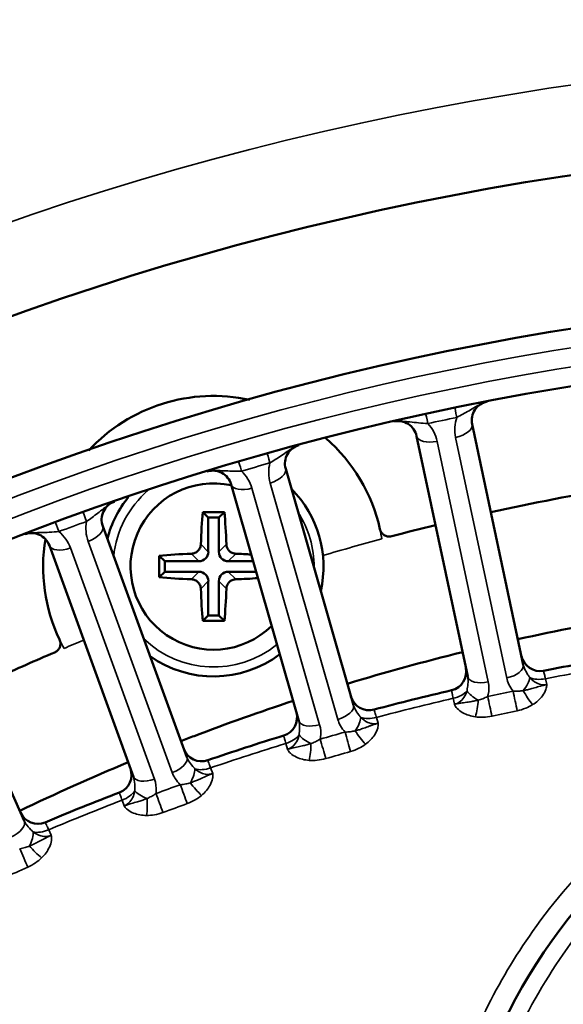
# Model space of a CAD drawing. Header units: inches. Extents: x 0 to 93.5, y 0 to 66.1.
# Tile 56 of 256: x 29.1 to 30.3, y 41.6 to 43.7. Entities that reach past the tile are written whole.
import ezdxf

# ---------------------------------------------------------------- set-up
doc = ezdxf.new("R2010")
doc.units = ezdxf.units.IN
doc.header["$LTSCALE"] = 4
doc.header["$MEASUREMENT"] = 0
for name, color, linetype, lineweight in [('Dimension (ANSI)', 7, 'Continuous', 25), ('Visible (ANSI)', 7, 'Continuous', 50), ('Visible Narrow (ANSI)', 7, 'Continuous', 35)]:
    doc.layers.add(name, color=color, linetype=linetype, lineweight=lineweight)
doc.styles.add('Note Text (ANSI)', font='arial.ttf')
doc.dimstyles.new('Default (ANSI)', dxfattribs={"dimscale": 4, "dimtxt": 0.24, "dimasz": 0.098425, "dimexe": 0.125, "dimexo": 0.0625, "dimgap": 0.031496, "dimtad": 0, "dimtih": 1, "dimtoh": 1, "dimrnd": 1e-08, "dimzin": 4, "dimdsep": 46, "dimtxsty": 'Note Text (ANSI)', "dimcen": 0.09, "dimdle": 0.393701, "dimclrd": 256, "dimclre": 256, "dimclrt": 256, "dimadec": 0, "dimazin": 1, "dimtfac": 0.5, "dimtofl": 0, "dimtmove": 0, "dimatfit": 3, "dimfxl": 1, "dimtolj": 1, "dimtzin": 4, "dimlwd": -1, "dimlwe": -1, "dimarcsym": 0})

# ---------------------------------------------------------------- blocks, each defined once
blk = doc.blocks.new('*D16')
at = {"layer": 'Defpoints', "color": 0, "transparency": 16777216}
for p in [(15.4446, 45.9182), (30.9951, 45.9182), (21.6498, 28.5826)]:
    blk.add_point(p, dxfattribs=at)
at = {"layer": 'Dimension (ANSI)', "transparency": 16777216}
for p, q in [((30.7451, 45.9182), (14.9446, 45.9182)), ((15.4446, 28.9763), (15.4446, 45.5245)), ((21.3998, 28.5826), (14.9446, 28.5826))]:
    blk.add_line(p, q, dxfattribs=at)
for points in [[(15.379, 45.5245), (15.5102, 45.5245), (15.4446, 45.9182)], [(15.379, 28.9763), (15.5102, 28.9763), (15.4446, 28.5826)]]:
    blk.add_solid(points, dxfattribs=at)
at = {"layer": 'Dimension (ANSI)', "transparency": 16777216, "insert": (14.3376, 35.6778), "char_height": 0.96, "attachment_point": 1, "rotation": 90, "style": 'Note Text (ANSI)'}
blk.add_mtext('\\A1;17.34', dxfattribs=at)

msp = doc.modelspace()

# ---------------------------------------------------------------- linework, layer by layer
at = {"layer": 'Visible (ANSI)'}
for p, q in [((30.1698, 42.3132), (30.0636, 42.8127)), ((29.9481, 42.7882), (30.0543, 42.2886)), ((29.8169, 42.2294), (29.6761, 42.7204)), ((29.5625, 42.6878), (29.7033, 42.1969)), ((29.504, 42.6301), (29.5153, 42.6188)), ((29.5153, 42.6188), (29.5153, 42.5477)), ((29.5373, 42.6188), (29.5153, 42.6188)), ((29.5486, 42.6301), (29.5373, 42.6188)), ((29.5373, 42.5477), (29.5373, 42.6188)), ((29.4706, 42.1212), (29.2959, 42.6012)), ((29.1849, 42.5608), (29.3596, 42.0808)), ((29.4134, 42.5396), (29.4248, 42.5282)), ((29.4959, 42.5282), (29.4248, 42.5282)), ((29.4248, 42.5282), (29.4248, 42.5063)), ((29.6083, 42.5282), (29.5568, 42.5282)), ((29.4134, 42.4949), (29.4248, 42.5063)), ((29.4248, 42.5063), (29.4959, 42.5063)), ((29.5568, 42.5063), (29.6146, 42.5063)), ((29.5153, 42.4868), (29.5153, 42.4157)), ((29.5373, 42.4157), (29.5373, 42.4868)), ((29.1327, 41.9892), (28.925, 42.4557)), ((29.504, 42.4044), (29.5153, 42.4157)), ((29.5153, 42.4157), (29.5373, 42.4157)), ((29.5486, 42.4044), (29.5373, 42.4157))]:
    msp.add_line(p, q, dxfattribs=at)
for centre, radius in [((31.1926, 37.2174), 8.189), ((31.1926, 37.2174), 6.1811), ((31.1926, 37.2174), 5.8661), ((31.1926, 37.2174), 5.748), ((31.1926, 41.056), 1.1817)]:
    msp.add_circle(centre, radius, dxfattribs=at)
for centre, radius, start, end in [((29.5263, 42.5172), 0.3543, 77.7878, 137.1188), ((30.1022, 42.8209), 0.0394, 101.0121, 192), ((29.9096, 42.78), 0.0394, 12, 102.9879), ((29.5263, 42.5172), 0.3543, 12.6465, 48.8197), ((29.7139, 42.7312), 0.0394, 105.0121, 196), ((29.5247, 42.677), 0.0394, 16, 106.9879), ((29.5263, 42.5172), 0.1727, 77.7077, 314.2923), ((29.5263, 42.5172), 0.2283, 347.1266, 44.8734), ((29.3329, 42.6146), 0.0394, 109.0121, 200), ((29.5263, 42.5172), 0.2283, 140.6685, 165.329), ((29.1479, 42.5473), 0.0394, 20, 110.9879), ((29.5263, 42.5172), 0.3543, 170.7354, 205.3534), ((29.5263, 42.5172), 0.2283, 234.671, 307.0049), ((30.2045, 42.3395), 0.0394, 192, 280.9189), ((31.1926, 37.2174), 5.1772, 99.0811, 100.9189), ((30.0119, 42.2986), 0.0394, 283.0811, 12), ((29.8496, 42.2581), 0.0394, 196, 284.9189), ((31.1926, 37.2174), 5.1772, 103.0811, 104.9189), ((29.6604, 42.2038), 0.0394, 287.0811, 16), ((31.1926, 37.2174), 5.1772, 107.0811, 108.9189), ((29.5012, 42.1521), 0.0394, 200, 288.9189), ((29.3163, 42.0848), 0.0394, 291.0811, 20), ((31.1926, 37.2174), 5.1772, 111.0811, 112.9189), ((29.1611, 42.0221), 0.0394, 204, 292.9189)]:
    msp.add_arc(centre, radius, start, end, dxfattribs=at)
for centre, major_axis, ratio, start_param, end_param in [((29.5264, 42.5172), (0, -0.1969), 0.139173, 4.101638, 4.476393), ((29.5263, 42.6059), (-0.1753, 0), 0.139173, 4.584604, 4.840174), ((29.5262, 42.5172), (0, 0.1969), 0.139173, 4.948385, 5.32314), ((29.4376, 42.5172), (0, -0.1753), 0.139173, 4.584604, 4.840174), ((29.5263, 42.5171), (-0.1969, 0), 0.139173, 4.948385, 5.32314), ((29.4955, 42.5481), (0.0142, -0.0142), 0.980815, 5.507472, 7.058898), ((29.5571, 42.5481), (-0.0142, -0.0142), 0.980815, 5.507472, 7.058898), ((29.5263, 42.5171), (-0.1969, 0), 0.139173, 4.305163, 4.476393), ((29.5263, 42.5173), (0.1969, 0), 0.139173, 4.101638, 4.476393), ((29.4955, 42.4864), (0.0142, 0.0142), 0.980815, 5.507472, 7.058898), ((29.5571, 42.4864), (-0.0142, 0.0142), 0.980815, 5.507472, 7.058898), ((29.5263, 42.5173), (0.1969, 0), 0.139173, 4.948385, 5.19905), ((29.5264, 42.5172), (0, -0.1969), 0.139173, 4.948385, 5.32314), ((29.5262, 42.5172), (0, 0.1969), 0.139173, 4.101638, 4.476393), ((29.5263, 42.4285), (0.1753, 0), 0.139173, 4.584604, 4.840174)]:
    msp.add_ellipse(centre, major_axis=major_axis, ratio=ratio, start_param=start_param, end_param=end_param, dxfattribs=at)
for points in [[(30.1025, 42.63), (30.1896, 42.6492), (30.2772, 42.6661), (30.3652, 42.6806)], [(29.8963, 42.5801), (29.9266, 42.5881), (29.957, 42.5958), (29.9874, 42.6033)], [(30.4027, 42.4135), (30.3209, 42.3998), (30.2395, 42.3841), (30.1586, 42.3662)], [(30.0435, 42.3393), (29.9632, 42.3195), (29.8834, 42.2977), (29.8042, 42.2737)], [(29.6915, 42.2382), (29.6224, 42.2154), (29.5538, 42.1911), (29.4858, 42.1652)], [(29.4858, 42.1652), (29.4766, 42.1618), (29.4675, 42.1583), (29.4584, 42.1547)], [(29.3487, 42.1107), (29.2727, 42.079), (29.1976, 42.0455), (29.1234, 42.0101)]]:
    msp.add_open_spline(points, degree=3, dxfattribs=at)
for points, knots in [([(29.872, 42.5948), (29.8726, 42.5923), (29.8736, 42.5899), (29.8766, 42.5857), (29.8784, 42.584), (29.8828, 42.5812), (29.8852, 42.5802), (29.8891, 42.5795), (29.8906, 42.5794), (29.8934, 42.5795), (29.8949, 42.5797), (29.8963, 42.5801)], [0, 0, 0, 0, 0.01953222, 0.01953222, 0.03906445, 0.03906445, 0.05859667, 0.05859667, 0.06961627, 0.06961627, 0.08063588, 0.08063588, 0.08063588, 0.08063588]), ([(29.4998, 42.5633), (29.4997, 42.5609), (29.4992, 42.5584), (29.4971, 42.5537), (29.4956, 42.5515), (29.4938, 42.5497), (29.4921, 42.548), (29.4899, 42.5464), (29.4852, 42.5444), (29.4826, 42.5439), (29.4803, 42.5438)], [-0.0372591, -0.0372591, -0.0372591, -0.0372591, -0.01882443, -0.01882443, 0, 0, 0, 0.01882443, 0.01882443, 0.0372591, 0.0372591, 0.0372591, 0.0372591]), ([(29.5723, 42.5438), (29.57, 42.5439), (29.5675, 42.5444), (29.5627, 42.5464), (29.5605, 42.548), (29.5588, 42.5497), (29.557, 42.5515), (29.5555, 42.5537), (29.5535, 42.5584), (29.5529, 42.5609), (29.5528, 42.5633)], [-0.0372591, -0.0372591, -0.0372591, -0.0372591, -0.01882443, -0.01882443, 0, 0, 0, 0.01882443, 0.01882443, 0.0372591, 0.0372591, 0.0372591, 0.0372591]), ([(29.4803, 42.4907), (29.4826, 42.4906), (29.4852, 42.4901), (29.4899, 42.488), (29.4921, 42.4865), (29.4938, 42.4848), (29.4956, 42.483), (29.4971, 42.4808), (29.4992, 42.4761), (29.4997, 42.4736), (29.4998, 42.4712)], [-0.0372591, -0.0372591, -0.0372591, -0.0372591, -0.01882443, -0.01882443, 0, 0, 0, 0.01882443, 0.01882443, 0.0372591, 0.0372591, 0.0372591, 0.0372591]), ([(29.5528, 42.4712), (29.5529, 42.4736), (29.5535, 42.4761), (29.5555, 42.4808), (29.557, 42.483), (29.5588, 42.4848), (29.5605, 42.4865), (29.5627, 42.488), (29.5675, 42.4901), (29.57, 42.4906), (29.5723, 42.4907)], [-0.0372591, -0.0372591, -0.0372591, -0.0372591, -0.01882443, -0.01882443, 0, 0, 0, 0.01882443, 0.01882443, 0.0372591, 0.0372591, 0.0372591, 0.0372591]), ([(29.1961, 42.339), (29.1984, 42.34), (29.2006, 42.3415), (29.2042, 42.3451), (29.2056, 42.3473), (29.2075, 42.352), (29.208, 42.3546), (29.208, 42.3586), (29.2078, 42.36), (29.2072, 42.3628), (29.2067, 42.3642), (29.2061, 42.3655)], [0, 0, 0, 0, 0.01953222, 0.01953222, 0.03906445, 0.03906445, 0.05859667, 0.05859667, 0.06961627, 0.06961627, 0.08063588, 0.08063588, 0.08063588, 0.08063588]), ([(29.0136, 42.2566), (29.0348, 42.2667), (29.0952, 42.2949), (29.1563, 42.322), (29.1961, 42.339)], [-5.6163034, -5.6163034, -5.6163034, -5.6163034, -5.4446053, -5.1286171, -5.1286171, -5.1286171, -5.1286171])]:
    msp.add_open_spline(points, degree=3, knots=knots, dxfattribs=at)
at = {"layer": 'Visible Narrow (ANSI)'}
for p, q in [((30.0969, 42.2775), (29.9907, 42.7771)), ((30.0292, 42.7853), (30.1354, 42.2857)), ((29.7466, 42.1888), (29.6058, 42.6797)), ((29.6437, 42.6906), (29.7844, 42.1996)), ((29.4033, 42.0758), (29.2286, 42.5557)), ((29.2656, 42.5692), (29.4403, 42.0893)), ((29.5153, 42.5477), (29.4998, 42.5633)), ((29.5528, 42.5633), (29.5373, 42.5477)), ((29.4803, 42.5438), (29.4959, 42.5282)), ((29.5568, 42.5282), (29.5723, 42.5438)), ((29.4959, 42.5063), (29.4803, 42.4907)), ((29.5723, 42.4907), (29.5568, 42.5063)), ((29.4998, 42.4712), (29.5153, 42.4868)), ((29.5373, 42.4868), (29.5528, 42.4712)), ((30.2158, 42.2843), (30.2184, 42.272)), ((30.0267, 42.2312), (30.0241, 42.2436)), ((29.8647, 42.2038), (29.8682, 42.1917)), ((29.6798, 42.1377), (29.6763, 42.1498)), ((29.5201, 42.0991), (29.5244, 42.0872)), ((29.3402, 42.0202), (29.3359, 42.032)), ((29.1836, 41.9705), (29.1888, 41.959))]:
    msp.add_line(p, q, dxfattribs=at)
for centre, radius in [((31.1926, 37.2174), 6.3662), ((31.1926, 37.2174), 5.8268), ((31.1926, 37.2174), 5.7874), ((31.1926, 41.056), 1.1817)]:
    msp.add_circle(centre, radius, dxfattribs=at)
for centre, radius, start, end in [((31.1885, 37.2366), 5.7087, 101.6921, 102.3079), ((30.1062, 42.8017), 0.0787, 161.3542, 192), ((29.9137, 42.7607), 0.0787, 12, 42.6458), ((31.1872, 37.2363), 5.7087, 105.6921, 106.3079), ((29.5301, 42.658), 0.0787, 16, 46.6458), ((29.7194, 42.7123), 0.0787, 165.3542, 196), ((29.5263, 42.5172), 0.2087, 130.6357, 174.1607), ((29.5263, 42.5172), 0.2087, 359.3956, 32.6044), ((31.1859, 37.2359), 5.7087, 109.6921, 110.3079), ((29.3396, 42.5961), 0.0787, 169.3542, 200), ((29.5263, 42.5172), 0.3543, 9.3282, 12.6465), ((29.1547, 42.5288), 0.0787, 20, 50.6458), ((29.5263, 42.5172), 0.3543, 205.3534, 208.6717), ((29.5263, 42.5172), 0.2087, 225.8393, 309.0954), ((31.1926, 37.2174), 5.1602, 99.0882, 100.9118), ((31.1926, 37.2174), 5.1602, 103.0882, 104.9118), ((31.1926, 37.2174), 5.1602, 107.0882, 108.9118), ((31.1926, 37.2174), 5.1602, 111.0882, 112.9118), ((31.1926, 41.056), 1.1463, 132, 153.9951)]:
    msp.add_arc(centre, radius, start, end, dxfattribs=at)
for centre, major_axis, ratio, start_param, end_param in [((30.0357, 42.8076), (-0.008, 0.0386), 0.003103, 0, 1.047206), ((29.9757, 42.7948), (-0.0084, 0.0385), 0.003103, 5.235979, 6.283185), ((30.0251, 42.8046), (0.0385, 0.0082), 0.5, 4.712389, 6.283185), ((29.9866, 42.7964), (-0.0385, -0.0082), 0.5, 0, 1.570796), ((29.5896, 42.6964), (-0.0111, 0.0378), 0.003103, 5.235979, 6.283185), ((29.6486, 42.7133), (-0.0106, 0.0379), 0.003103, 0, 1.047206), ((29.6382, 42.7095), (0.0378, 0.0109), 0.5, 4.712389, 6.283185), ((29.6004, 42.6987), (-0.0378, -0.0109), 0.5, 0, 1.570796), ((29.269, 42.5922), (-0.0133, 0.0371), 0.003103, 0, 1.047206), ((29.2113, 42.5712), (-0.0137, 0.0369), 0.003103, 5.235979, 6.283185), ((29.2589, 42.5877), (0.037, 0.0135), 0.5, 4.712389, 6.283185), ((29.2219, 42.5742), (-0.037, -0.0135), 0.5, 0, 1.570796), ((30.1313, 42.305), (0.0385, 0.0082), 0.5, 4.712389, 6.283185), ((30.0928, 42.2968), (-0.0385, -0.0082), 0.5, 0, 1.570796), ((30.1548, 42.2673), (-0.0257, -0.0298), 0.417627, 1.675906, 2.580298), ((30.2115, 42.3063), (-0.0385, -0.0082), 0.5698, 0.629236, 1.559974), ((30.019, 42.2654), (-0.0385, -0.0082), 0.5698, 1.581619, 2.512357), ((30.0867, 42.2528), (-0.0356, 0.0168), 0.417627, 0.561295, 1.465687), ((31.5981, 35.3096), (-8.0175, -1.7042), 0.866025, 4.709107, 4.715671), ((30.1, 42.2281), (0.0083, -0.0385), 0.001641, 0.971686, 2.094393), ((30.1527, 42.2393), (-0.0081, 0.0385), 0.001641, 1.0472, 2.169907), ((30.1849, 42.2522), (0.021, -0.0333), 0.23794, 4.336885, 5.267623), ((29.779, 42.2186), (0.0378, 0.0109), 0.5, 4.712389, 6.283185), ((30.0653, 42.2268), (0.0057, 0.039), 0.23794, 4.157155, 5.087893), ((29.805, 42.1826), (-0.0236, -0.0315), 0.417627, 1.675906, 2.580298), ((29.8589, 42.2255), (-0.0378, -0.0109), 0.5698, 0.629236, 1.559974), ((31.6004, 35.2987), (7.9828, 1.6968), 0.866025, 1.567514, 1.574079), ((29.7412, 42.2077), (-0.0378, -0.0109), 0.5, 0, 1.570796), ((29.6697, 42.1713), (-0.0378, -0.0109), 0.5698, 1.581619, 2.512357), ((29.7382, 42.1634), (-0.0367, 0.0143), 0.417627, 0.561295, 1.465687), ((31.7302, 35.3426), (-7.8791, -2.2593), 0.866025, 4.709107, 4.715671), ((29.8049, 42.1545), (-0.0107, 0.0379), 0.001641, 1.0472, 2.169907), ((29.8362, 42.1696), (0.0233, -0.0317), 0.23794, 4.336885, 5.267623), ((29.7186, 42.1359), (0.003, 0.0393), 0.23794, 4.157155, 5.087893), ((29.7532, 42.1397), (0.011, -0.0378), 0.001641, 0.971686, 2.094393), ((29.4336, 42.1078), (0.037, 0.0135), 0.5, 4.712389, 6.283185), ((31.7333, 35.3318), (7.845, 2.2495), 0.866025, 1.567514, 1.574079), ((29.3966, 42.0943), (-0.037, -0.0135), 0.5, 0, 1.570796), ((29.462, 42.0737), (-0.0213, -0.0331), 0.417627, 1.675906, 2.580298), ((29.5128, 42.1203), (-0.037, -0.0135), 0.5698, 0.629236, 1.559974), ((31.8597, 35.3846), (-7.7023, -2.8034), 0.866025, 4.709107, 4.715671), ((29.4639, 42.0457), (-0.0134, 0.037), 0.001641, 1.0472, 2.169907), ((29.494, 42.0629), (0.0255, -0.03), 0.23794, 4.336885, 5.267623), ((29.3279, 42.053), (-0.037, -0.0135), 0.5698, 1.581619, 2.512357), ((29.3967, 42.0499), (-0.0376, 0.0117), 0.417627, 0.561295, 1.465687), ((29.4133, 42.0273), (0.0136, -0.037), 0.001641, 0.971686, 2.094393), ((29.3791, 42.0211), (0.0002, 0.0394), 0.23794, 4.157155, 5.087893), ((31.8635, 35.3741), (7.669, 2.7913), 0.866025, 1.567514, 1.574079), ((29.0967, 41.9732), (0.036, 0.016), 0.5, 4.712389, 6.283185), ((29.1275, 41.9411), (-0.0189, -0.0345), 0.417627, 1.675906, 2.580298), ((29.1749, 41.9912), (-0.036, -0.016), 0.5698, 0.629236, 1.559974), ((29.1601, 41.9327), (0.0275, -0.0282), 0.23794, 4.336885, 5.267623), ((29.1313, 41.9134), (-0.0159, 0.036), 0.001641, 1.0472, 2.169907), ((31.9904, 35.4254), (7.4556, 3.3194), 0.866025, 1.567514, 1.574079)]:
    msp.add_ellipse(centre, major_axis=major_axis, ratio=ratio, start_param=start_param, end_param=end_param, dxfattribs=at)
for points, knots in [([(30.0316, 42.8268), (30.0358, 42.829), (30.0401, 42.8313), (30.0486, 42.836), (30.0528, 42.8383), (30.0571, 42.8408), (30.0614, 42.8433), (30.0658, 42.8459), (30.0726, 42.8499), (30.0749, 42.8512), (30.0795, 42.8538), (30.0816, 42.855), (30.0857, 42.8568), (30.0865, 42.8571), (30.0885, 42.8579), (30.0893, 42.8582), (30.0912, 42.8588), (30.0917, 42.8589), (30.0928, 42.8592), (30.093, 42.8592), (30.0935, 42.8593), (30.0936, 42.8594), (30.0938, 42.8594), (30.0941, 42.8595), (30.0946, 42.8596)], [0, 0, 0, 0, 0.0566386, 0.0566386, 0.1115465, 0.1115465, 0.1115465, 0.1664545, 0.1664545, 0.1915781, 0.1915781, 0.2124246, 0.2124246, 0.2177588, 0.2177588, 0.2215388, 0.2215388, 0.2226832, 0.2226832, 0.2229871, 0.2229871, 0.2230401, 0.2230401, 0.223093, 0.223093, 0.223093, 0.223093]), ([(29.9008, 42.8184), (29.9013, 42.8185), (29.9016, 42.8185), (29.9018, 42.8186), (29.9019, 42.8186), (29.9024, 42.8187), (29.9026, 42.8188), (29.9037, 42.8189), (29.9042, 42.819), (29.9062, 42.8193), (29.9071, 42.8193), (29.9091, 42.8194), (29.9101, 42.8194), (29.9145, 42.8194), (29.917, 42.8192), (29.925, 42.8185), (29.9297, 42.8179), (29.9404, 42.8167), (29.9462, 42.8161), (29.9586, 42.815), (29.9653, 42.8145), (29.9716, 42.8141)], [-0.0000114, -0.0000114, -0.0000114, -0.0000114, 0.0000415, 0.0000415, 0.0000945, 0.0000945, 0.0003984, 0.0003984, 0.0015428, 0.0015428, 0.0053228, 0.0053228, 0.010657, 0.010657, 0.0315035, 0.0315035, 0.0812568, 0.0812568, 0.1459688, 0.1459688, 0.2230816, 0.2230816, 0.2230816, 0.2230816]), ([(29.6432, 42.7322), (29.6471, 42.7347), (29.6513, 42.7372), (29.6594, 42.7425), (29.6635, 42.7451), (29.6676, 42.7479), (29.6718, 42.7507), (29.6759, 42.7535), (29.6825, 42.7581), (29.6846, 42.7595), (29.689, 42.7624), (29.6911, 42.7637), (29.695, 42.7658), (29.6958, 42.7662), (29.6977, 42.7671), (29.6985, 42.7675), (29.7004, 42.7682), (29.7008, 42.7683), (29.7019, 42.7687), (29.7021, 42.7688), (29.7026, 42.7689), (29.7027, 42.769), (29.7029, 42.769), (29.7032, 42.7691), (29.7037, 42.7692)], [0, 0, 0, 0, 0.0566386, 0.0566386, 0.1115465, 0.1115465, 0.1115465, 0.1664545, 0.1664545, 0.1915781, 0.1915781, 0.2124246, 0.2124246, 0.2177588, 0.2177588, 0.2215388, 0.2215388, 0.2226832, 0.2226832, 0.2229871, 0.2229871, 0.2230401, 0.2230401, 0.223093, 0.223093, 0.223093, 0.223093]), ([(29.5132, 42.7146), (29.5134, 42.7147), (29.5138, 42.7148), (29.5141, 42.7149), (29.5143, 42.7149), (29.5148, 42.7151), (29.515, 42.7151), (29.5161, 42.7154), (29.5166, 42.7155), (29.5186, 42.7159), (29.5194, 42.716), (29.5215, 42.7163), (29.5224, 42.7163), (29.5268, 42.7166), (29.5293, 42.7166), (29.5374, 42.7165), (29.5421, 42.7162), (29.5528, 42.7157), (29.5587, 42.7155), (29.5711, 42.7153), (29.5778, 42.7153), (29.5842, 42.7153)], [-0.0000173, -0.0000173, -0.0000173, -0.0000173, 0.0000144, 0.0000144, 0.0000945, 0.0000945, 0.0003984, 0.0003984, 0.0015428, 0.0015428, 0.0053198, 0.0053198, 0.010657, 0.010657, 0.0315035, 0.0315035, 0.0812568, 0.0812568, 0.1459688, 0.1459688, 0.2230816, 0.2230816, 0.2230816, 0.2230816]), ([(29.2622, 42.6107), (29.266, 42.6134), (29.27, 42.6163), (29.2778, 42.6221), (29.2816, 42.625), (29.2855, 42.6281), (29.2895, 42.6311), (29.2934, 42.6343), (29.2997, 42.6392), (29.3017, 42.6408), (29.3059, 42.644), (29.3079, 42.6455), (29.3116, 42.6478), (29.3124, 42.6483), (29.3142, 42.6493), (29.315, 42.6497), (29.3168, 42.6506), (29.3172, 42.6508), (29.3183, 42.6512), (29.3185, 42.6513), (29.319, 42.6515), (29.3191, 42.6515), (29.3193, 42.6516), (29.3196, 42.6517), (29.3201, 42.6519)], [0, 0, 0, 0, 0.0566386, 0.0566386, 0.1115465, 0.1115465, 0.1115465, 0.1664545, 0.1664545, 0.1915781, 0.1915781, 0.2124246, 0.2124246, 0.2177588, 0.2177588, 0.2215388, 0.2215388, 0.2226832, 0.2226832, 0.2229871, 0.2229871, 0.2230401, 0.2230401, 0.223093, 0.223093, 0.223093, 0.223093]), ([(29.1338, 42.5841), (29.1343, 42.5843), (29.1346, 42.5844), (29.1348, 42.5844), (29.1349, 42.5845), (29.1354, 42.5846), (29.1356, 42.5847), (29.1367, 42.5851), (29.1372, 42.5852), (29.1391, 42.5857), (29.1399, 42.5859), (29.142, 42.5863), (29.1429, 42.5864), (29.1473, 42.587), (29.1497, 42.5872), (29.1578, 42.5876), (29.1626, 42.5877), (29.1733, 42.5879), (29.1791, 42.5881), (29.1916, 42.5888), (29.1983, 42.5892), (29.2046, 42.5897)], [-0.0000114, -0.0000114, -0.0000114, -0.0000114, 0.0000415, 0.0000415, 0.0000945, 0.0000945, 0.0003984, 0.0003984, 0.0015428, 0.0015428, 0.0053228, 0.0053228, 0.010657, 0.010657, 0.0315035, 0.0315035, 0.0812568, 0.0812568, 0.1459688, 0.1459688, 0.2230816, 0.2230816, 0.2230816, 0.2230816]), ([(30.1831, 42.2868), (30.1819, 42.2888), (30.1807, 42.2906), (30.1765, 42.2971), (30.1741, 42.3012), (30.1712, 42.308), (30.1704, 42.3106), (30.1698, 42.3132)], [-0.129604, -0.129604, -0.129604, -0.129604, -0.1061449, -0.1061449, -0.040825, -0.040825, 0, 0, 0, 0]), ([(30.0543, 42.2886), (30.0553, 42.2838), (30.0555, 42.2786), (30.0545, 42.2687), (30.0537, 42.2644), (30.0529, 42.2591)], [-0.1296633, -0.1296633, -0.1296633, -0.1296633, -0.053265, -0.053265, 0, 0, 0, 0]), ([(30.1354, 42.2857), (30.1364, 42.2812), (30.1379, 42.2767), (30.1422, 42.2675), (30.1451, 42.2629), (30.1486, 42.2586)], [0, 0, 0, 0, 0.04082497, 0.04082497, 0.08802318, 0.08802318, 0.08802318, 0.08802318]), ([(30.2184, 42.272), (30.2183, 42.2719), (30.2181, 42.2719), (30.218, 42.2719), (30.2152, 42.2714), (30.2123, 42.2713), (30.2053, 42.272), (30.2011, 42.2734), (30.192, 42.2781), (30.1872, 42.2821), (30.1831, 42.2868)], [-1.5053998, -1.5053998, -1.5053998, -1.5053998, -1.5031165, -1.5031165, -1.5031165, -1.4600554, -1.4600554, -1.3976677, -1.3976677, -1.3153975, -1.3153975, -1.3153975, -1.3153975]), ([(30.2158, 42.2843), (30.215, 42.2875), (30.2144, 42.2903), (30.2129, 42.2965), (30.2123, 42.2991), (30.212, 42.3006), (30.2119, 42.3008), (30.2119, 42.3008)], [0, 0, 0, 0, 0.060011, 0.060011, 0.1560285, 0.1560285, 0.1920117, 0.1920117, 0.1920117, 0.1920117]), ([(31.1926, 42.2804), (31.1534, 42.2804), (31.1141, 42.2785), (30.9495, 42.2627), (30.8265, 42.2311), (30.6503, 42.1559), (30.5913, 42.1247), (30.4674, 42.0461), (30.4031, 41.9957), (30.2866, 41.8843), (30.2344, 41.8234), (30.1158, 41.6554), (30.0588, 41.5399), (30.0059, 41.3729), (29.9939, 41.3252), (29.9687, 41.1929), (29.9614, 41.1063), (29.965, 40.9332), (29.976, 40.8467), (30.0196, 40.6608), (30.057, 40.5602), (30.1316, 40.4197), (30.1588, 40.3753), (30.2301, 40.2742), (30.2772, 40.2183), (30.3816, 40.1151), (30.4388, 40.0678), (30.5712, 39.9772), (30.6491, 39.9351), (30.8309, 39.8612), (30.9359, 39.8338), (31.0983, 39.814), (31.153, 39.811), (31.3083, 39.8129), (31.4081, 39.8265), (31.5661, 39.8682), (31.6256, 39.8889), (31.7359, 39.937), (31.7869, 39.9637), (31.8849, 40.024), (31.9316, 40.0576), (32.0281, 40.1376), (32.0766, 40.1852), (32.1618, 40.2835), (32.1997, 40.3346), (32.2669, 40.4417), (32.2962, 40.4976), (32.3683, 40.6648), (32.399, 40.7792), (32.4218, 40.9666), (32.4242, 41.0376), (32.416, 41.2014), (32.4008, 41.2936), (32.3585, 41.4426), (32.3375, 41.5001), (32.2948, 41.5946), (32.2753, 41.6326), (32.2175, 41.7317), (32.1752, 41.7917), (32.0795, 41.904), (32.0263, 41.9563), (31.896, 42.0628), (31.8148, 42.1151), (31.6912, 42.1751), (31.6534, 42.1912), (31.5486, 42.2297), (31.4789, 42.2487), (31.3368, 42.2741), (31.2644, 42.2804), (31.1926, 42.2804)], [-17.524975, -17.524975, -17.524975, -17.524975, -17.27098, -17.27098, -16.455013, -16.455013, -16.01666, -16.01666, -15.469434, -15.469434, -14.922203, -14.922203, -14.031768, -14.031768, -13.682316, -13.682316, -13.067613, -13.067613, -12.452905, -12.452905, -11.709235, -11.709235, -11.349225, -11.349225, -10.854344, -10.854344, -10.359457, -10.359457, -9.782521, -9.782521, -9.080342, -9.080342, -8.729966, -8.729966, -8.080923, -8.080923, -7.674103, -7.674103, -7.293414, -7.293414, -6.912724, -6.912724, -6.456978, -6.456978, -6.02183, -6.02183, -5.586678, -5.586678, -4.751644, -4.751644, -4.249841, -4.249841, -3.582778, -3.582778, -3.152129, -3.152129, -2.851762, -2.851762, -2.344528, -2.344528, -1.837289, -1.837289, -1.200262, -1.200262, -0.930527, -0.930527, -0.465266, -0.465266, 0, 0, 0, 0]), ([(30.0959, 42.2474), (30.0963, 42.2487), (30.0966, 42.25), (30.0987, 42.26), (30.0987, 42.2691), (30.0969, 42.2775)], [0.04155794, 0.04155794, 0.04155794, 0.04155794, 0.05326495, 0.05326495, 0.12966332, 0.12966332, 0.12966332, 0.12966332]), ([(30.2184, 42.272), (30.2181, 42.2719), (30.2181, 42.2719), (30.218, 42.2719), (30.2179, 42.2719), (30.2177, 42.2718), (30.2177, 42.2718), (30.2173, 42.2717), (30.2171, 42.2717), (30.2163, 42.2715), (30.216, 42.2714), (30.2144, 42.2711), (30.2138, 42.2709), (30.2115, 42.2704), (30.2104, 42.2701), (30.2079, 42.2695), (30.2066, 42.2691), (30.2032, 42.2682), (30.2014, 42.2677), (30.1951, 42.2659), (30.1914, 42.2648), (30.1878, 42.2638), (30.1847, 42.2629), (30.1817, 42.2621), (30.1757, 42.2608), (30.1728, 42.2602), (30.1698, 42.2597)], [-0.0000072, -0.0000072, -0.0000072, -0.0000072, 0.0000144, 0.0000144, 0.000036, 0.000036, 0.0000793, 0.0000793, 0.0002391, 0.0002391, 0.0007972, 0.0007972, 0.0028305, 0.0028305, 0.0079048, 0.0079048, 0.0158167, 0.0158167, 0.0316407, 0.0316407, 0.0741838, 0.0741838, 0.0741838, 0.1112792, 0.1112792, 0.1483747, 0.1483747, 0.1483747, 0.1483747]), ([(30.1893, 42.2304), (30.1933, 42.2329), (30.197, 42.2357), (30.2039, 42.2419), (30.2069, 42.2452), (30.2096, 42.2488), (30.2126, 42.2528), (30.2151, 42.2572), (30.2173, 42.2634), (30.2178, 42.2651), (30.2183, 42.2677), (30.2184, 42.2685), (30.2185, 42.27), (30.2185, 42.2705), (30.2185, 42.2713), (30.2185, 42.2715), (30.2184, 42.2718), (30.2184, 42.2718), (30.2184, 42.2719), (30.2184, 42.2719), (30.2184, 42.2719), (30.2184, 42.2719), (30.2184, 42.2719), (30.2184, 42.272), (30.2184, 42.272), (30.2184, 42.272), (30.2184, 42.272)], [-0.1483747, -0.1483747, -0.1483747, -0.1483747, -0.1112792, -0.1112792, -0.0741838, -0.0741838, -0.0741838, -0.0316407, -0.0316407, -0.0158167, -0.0158167, -0.0079048, -0.0079048, -0.0028305, -0.0028305, -0.0007972, -0.0007972, -0.0002391, -0.0002391, -0.0000793, -0.0000793, -0.000036, -0.000036, -0.0000144, -0.0000144, 0.0000072, 0.0000072, 0.0000072, 0.0000072]), ([(30.0208, 42.2602), (30.0208, 42.2602), (30.0211, 42.2588), (30.022, 42.2544), (30.0224, 42.2521), (30.0233, 42.2475), (30.0237, 42.2456), (30.0241, 42.2436)], [0, 0, 0, 0, 0.0913713, 0.0913713, 0.1533039, 0.1533039, 0.1920118, 0.1920118, 0.1920118, 0.1920118]), ([(30.0529, 42.2591), (30.0521, 42.2567), (30.0512, 42.2542), (30.0459, 42.2427), (30.0389, 42.2355), (30.0293, 42.2319), (30.028, 42.2315), (30.0267, 42.2312)], [-1.3153402, -1.3153402, -1.3153402, -1.3153402, -1.2814255, -1.2814255, -1.1453591, -1.1453591, -1.1253379, -1.1253379, -1.1253379, -1.1253379]), ([(30.0959, 42.2474), (30.0926, 42.2456), (30.0891, 42.2441), (30.0825, 42.2416), (30.0792, 42.2405), (30.076, 42.2398)], [0, 0, 0, 0, 0.04730953, 0.04730953, 0.08937438, 0.08937438, 0.08937438, 0.08937438]), ([(30.1698, 42.2597), (30.1666, 42.2591), (30.1632, 42.2587), (30.1561, 42.2583), (30.1523, 42.2583), (30.1486, 42.2586)], [0, 0, 0, 0, 0.04206682, 0.04206682, 0.08937438, 0.08937438, 0.08937438, 0.08937438]), ([(29.832, 42.204), (29.8306, 42.2059), (29.8292, 42.2076), (29.8246, 42.2138), (29.8219, 42.2178), (29.8186, 42.2244), (29.8176, 42.2269), (29.8169, 42.2294)], [-0.129604, -0.129604, -0.129604, -0.129604, -0.1061449, -0.1061449, -0.040825, -0.040825, 0, 0, 0, 0]), ([(30.076, 42.2398), (30.0732, 42.239), (30.0702, 42.2383), (30.0642, 42.2371), (30.0612, 42.2366), (30.0579, 42.2361), (30.0543, 42.2356), (30.0504, 42.2351), (30.044, 42.2342), (30.0421, 42.234), (30.0386, 42.2334), (30.0373, 42.2332), (30.0347, 42.2328), (30.0336, 42.2326), (30.0313, 42.2322), (30.0307, 42.232), (30.0291, 42.2317), (30.0288, 42.2317), (30.028, 42.2315), (30.0278, 42.2314), (30.0274, 42.2314), (30.0273, 42.2314), (30.0272, 42.2313), (30.0271, 42.2313), (30.027, 42.2313), (30.027, 42.2313), (30.0267, 42.2312)], [0, 0, 0, 0, 0.0370955, 0.0370955, 0.074191, 0.074191, 0.074191, 0.116734, 0.116734, 0.132558, 0.132558, 0.14047, 0.14047, 0.1455442, 0.1455442, 0.1475775, 0.1475775, 0.1481357, 0.1481357, 0.1482955, 0.1482955, 0.1483387, 0.1483387, 0.1483603, 0.1483603, 0.148382, 0.148382, 0.148382, 0.148382]), ([(30.0267, 42.2312), (30.0267, 42.2312), (30.0267, 42.2312), (30.0267, 42.2312), (30.0267, 42.2312), (30.0267, 42.2312), (30.0267, 42.2312), (30.0267, 42.2312), (30.0267, 42.2311), (30.0267, 42.2311), (30.0267, 42.231), (30.0268, 42.2308), (30.0269, 42.2305), (30.0272, 42.2298), (30.0274, 42.2293), (30.0281, 42.2281), (30.0285, 42.2274), (30.03, 42.2252), (30.0312, 42.2238), (30.0357, 42.2191), (30.0398, 42.2161), (30.0442, 42.2136), (30.048, 42.2115), (30.0522, 42.2097), (30.061, 42.2068), (30.0655, 42.2058), (30.0702, 42.2051)], [-0.148382, -0.148382, -0.148382, -0.148382, -0.1483603, -0.1483603, -0.1483387, -0.1483387, -0.1482955, -0.1482955, -0.1481357, -0.1481357, -0.1475775, -0.1475775, -0.1455442, -0.1455442, -0.14047, -0.14047, -0.132558, -0.132558, -0.116734, -0.116734, -0.074191, -0.074191, -0.074191, -0.0370955, -0.0370955, 0, 0, 0, 0]), ([(30.1572, 42.2176), (30.1632, 42.2188), (30.1692, 42.2207), (30.1799, 42.2251), (30.1848, 42.2275), (30.1893, 42.2304)], [-0.08937438, -0.08937438, -0.08937438, -0.08937438, -0.04206682, -0.04206682, 0, 0, 0, 0]), ([(29.8682, 42.1917), (29.868, 42.1917), (29.8679, 42.1916), (29.8678, 42.1916), (29.865, 42.1909), (29.8621, 42.1906), (29.8551, 42.1908), (29.8508, 42.1919), (29.8414, 42.1959), (29.8363, 42.1996), (29.832, 42.204)], [-1.5054097, -1.5054097, -1.5054097, -1.5054097, -1.5031395, -1.5031395, -1.5031395, -1.4600785, -1.4600785, -1.3976791, -1.3976791, -1.3154073, -1.3154073, -1.3154073, -1.3154073]), ([(29.8647, 42.2038), (29.8638, 42.2069), (29.8629, 42.2097), (29.861, 42.2158), (29.8603, 42.2183), (29.8598, 42.2198), (29.8597, 42.22), (29.8597, 42.22)], [0, 0, 0, 0, 0.060011, 0.060011, 0.1560285, 0.1560285, 0.1920117, 0.1920117, 0.1920117, 0.1920117]), ([(30.0702, 42.2051), (30.0755, 42.2043), (30.0809, 42.204), (30.0925, 42.2044), (30.0987, 42.2051), (30.1048, 42.2064)], [-0.08937438, -0.08937438, -0.08937438, -0.08937438, -0.04730953, -0.04730953, 0, 0, 0, 0]), ([(29.7033, 42.1969), (29.7047, 42.1921), (29.7052, 42.1869), (29.7049, 42.177), (29.7044, 42.1727), (29.7039, 42.1673)], [-0.1296633, -0.1296633, -0.1296633, -0.1296633, -0.053265, -0.053265, 0, 0, 0, 0]), ([(29.7477, 42.1586), (29.748, 42.16), (29.7482, 42.1613), (29.7496, 42.1714), (29.749, 42.1804), (29.7466, 42.1888)], [0.04155794, 0.04155794, 0.04155794, 0.04155794, 0.05326495, 0.05326495, 0.12966332, 0.12966332, 0.12966332, 0.12966332]), ([(29.7844, 42.1996), (29.7857, 42.1952), (29.7875, 42.1908), (29.7924, 42.1819), (29.7957, 42.1775), (29.7995, 42.1735)], [0, 0, 0, 0, 0.04082497, 0.04082497, 0.08802318, 0.08802318, 0.08802318, 0.08802318]), ([(29.8682, 42.1917), (29.8679, 42.1916), (29.8679, 42.1916), (29.8678, 42.1916), (29.8677, 42.1916), (29.8675, 42.1915), (29.8675, 42.1915), (29.8671, 42.1914), (29.8669, 42.1913), (29.8662, 42.1911), (29.8658, 42.191), (29.8643, 42.1906), (29.8636, 42.1903), (29.8614, 42.1897), (29.8603, 42.1893), (29.8579, 42.1885), (29.8567, 42.1881), (29.8533, 42.1869), (29.8515, 42.1862), (29.8454, 42.184), (29.8418, 42.1826), (29.8383, 42.1814), (29.8352, 42.1803), (29.8323, 42.1793), (29.8264, 42.1775), (29.8235, 42.1768), (29.8206, 42.1761)], [-0.0000072, -0.0000072, -0.0000072, -0.0000072, 0.0000144, 0.0000144, 0.000036, 0.000036, 0.0000793, 0.0000793, 0.0002391, 0.0002391, 0.0007972, 0.0007972, 0.0028305, 0.0028305, 0.0079048, 0.0079048, 0.0158167, 0.0158167, 0.0316407, 0.0316407, 0.0741838, 0.0741838, 0.0741838, 0.1112792, 0.1112792, 0.1483747, 0.1483747, 0.1483747, 0.1483747]), ([(29.842, 42.1482), (29.8458, 42.151), (29.8494, 42.1541), (29.8558, 42.1607), (29.8586, 42.1642), (29.861, 42.168), (29.8637, 42.1722), (29.8659, 42.1767), (29.8677, 42.1831), (29.8681, 42.1848), (29.8684, 42.1874), (29.8684, 42.1883), (29.8684, 42.1897), (29.8684, 42.1902), (29.8683, 42.191), (29.8683, 42.1912), (29.8682, 42.1915), (29.8682, 42.1916), (29.8682, 42.1916), (29.8682, 42.1916), (29.8682, 42.1917), (29.8682, 42.1917), (29.8682, 42.1917), (29.8682, 42.1917), (29.8682, 42.1917), (29.8682, 42.1917), (29.8682, 42.1917)], [-0.1483747, -0.1483747, -0.1483747, -0.1483747, -0.1112792, -0.1112792, -0.0741838, -0.0741838, -0.0741838, -0.0316407, -0.0316407, -0.0158167, -0.0158167, -0.0079048, -0.0079048, -0.0028305, -0.0028305, -0.0007972, -0.0007972, -0.0002391, -0.0002391, -0.0000793, -0.0000793, -0.000036, -0.000036, -0.0000144, -0.0000144, 0.0000072, 0.0000072, 0.0000072, 0.0000072]), ([(29.6719, 42.1662), (29.6719, 42.1662), (29.6723, 42.1648), (29.6734, 42.1605), (29.6741, 42.1582), (29.6753, 42.1537), (29.6758, 42.1518), (29.6763, 42.1498)], [0, 0, 0, 0, 0.0913717, 0.0913717, 0.153304, 0.153304, 0.1920118, 0.1920118, 0.1920118, 0.1920118]), ([(29.7039, 42.1673), (29.7034, 42.1648), (29.7027, 42.1624), (29.6982, 42.1506), (29.6918, 42.1429), (29.6824, 42.1386), (29.6811, 42.1381), (29.6798, 42.1377)], [-1.3153394, -1.3153394, -1.3153394, -1.3153394, -1.2816622, -1.2816622, -1.1459598, -1.1459598, -1.1253371, -1.1253371, -1.1253371, -1.1253371]), ([(29.8206, 42.1761), (29.8174, 42.1753), (29.8141, 42.1747), (29.807, 42.1737), (29.8032, 42.1735), (29.7995, 42.1735)], [0, 0, 0, 0, 0.04206682, 0.04206682, 0.08937438, 0.08937438, 0.08937438, 0.08937438]), ([(29.7284, 42.1497), (29.7256, 42.1487), (29.7227, 42.1478), (29.7168, 42.1462), (29.7138, 42.1455), (29.7106, 42.1448), (29.707, 42.144), (29.7032, 42.1432), (29.6968, 42.1419), (29.6949, 42.1415), (29.6915, 42.1407), (29.6902, 42.1404), (29.6877, 42.1398), (29.6866, 42.1395), (29.6844, 42.1389), (29.6837, 42.1388), (29.6822, 42.1383), (29.6818, 42.1382), (29.6811, 42.138), (29.6809, 42.138), (29.6805, 42.1379), (29.6804, 42.1379), (29.6803, 42.1378), (29.6802, 42.1378), (29.6801, 42.1377), (29.68, 42.1377), (29.6798, 42.1377)], [0, 0, 0, 0, 0.0370955, 0.0370955, 0.074191, 0.074191, 0.074191, 0.1167341, 0.1167341, 0.132558, 0.132558, 0.14047, 0.14047, 0.1455443, 0.1455443, 0.1475775, 0.1475775, 0.1481357, 0.1481357, 0.1482955, 0.1482955, 0.1483387, 0.1483387, 0.1483603, 0.1483603, 0.148382, 0.148382, 0.148382, 0.148382]), ([(29.7477, 42.1586), (29.7445, 42.1567), (29.7412, 42.1549), (29.7347, 42.1519), (29.7315, 42.1506), (29.7284, 42.1497)], [0, 0, 0, 0, 0.04730953, 0.04730953, 0.08937438, 0.08937438, 0.08937438, 0.08937438]), ([(29.8109, 42.1332), (29.8168, 42.1348), (29.8227, 42.1371), (29.8331, 42.1422), (29.8377, 42.145), (29.842, 42.1482)], [-0.08937438, -0.08937438, -0.08937438, -0.08937438, -0.04206682, -0.04206682, 0, 0, 0, 0]), ([(29.4874, 42.097), (29.4859, 42.0988), (29.4845, 42.1004), (29.4794, 42.1062), (29.4764, 42.11), (29.4727, 42.1163), (29.4715, 42.1188), (29.4706, 42.1212)], [-0.129604, -0.129604, -0.129604, -0.129604, -0.1061449, -0.1061449, -0.040825, -0.040825, 0, 0, 0, 0]), ([(29.6798, 42.1377), (29.6798, 42.1377), (29.6798, 42.1377), (29.6798, 42.1377), (29.6798, 42.1377), (29.6798, 42.1376), (29.6798, 42.1376), (29.6798, 42.1376), (29.6798, 42.1376), (29.6798, 42.1375), (29.6798, 42.1375), (29.6799, 42.1372), (29.68, 42.137), (29.6804, 42.1363), (29.6806, 42.1358), (29.6814, 42.1347), (29.6819, 42.1339), (29.6835, 42.1319), (29.6848, 42.1306), (29.6896, 42.1262), (29.6939, 42.1235), (29.6985, 42.1213), (29.7024, 42.1195), (29.7067, 42.118), (29.7157, 42.1157), (29.7203, 42.115), (29.725, 42.1146)], [-0.148382, -0.148382, -0.148382, -0.148382, -0.1483603, -0.1483603, -0.1483387, -0.1483387, -0.1482955, -0.1482955, -0.1481357, -0.1481357, -0.1475775, -0.1475775, -0.1455443, -0.1455443, -0.14047, -0.14047, -0.132558, -0.132558, -0.1167341, -0.1167341, -0.074191, -0.074191, -0.074191, -0.0370955, -0.0370955, 0, 0, 0, 0]), ([(29.5201, 42.0991), (29.5189, 42.1021), (29.5179, 42.1048), (29.5156, 42.1107), (29.5147, 42.1132), (29.5141, 42.1147), (29.514, 42.1149), (29.514, 42.1149)], [0, 0, 0, 0, 0.060011, 0.060011, 0.1560285, 0.1560285, 0.1920118, 0.1920118, 0.1920118, 0.1920118]), ([(29.725, 42.1146), (29.7303, 42.1142), (29.7358, 42.1143), (29.7473, 42.1155), (29.7535, 42.1167), (29.7594, 42.1184)], [-0.08937438, -0.08937438, -0.08937438, -0.08937438, -0.04730953, -0.04730953, 0, 0, 0, 0]), ([(29.3596, 42.0808), (29.3613, 42.0762), (29.3621, 42.0711), (29.3625, 42.0612), (29.3624, 42.0568), (29.3623, 42.0514)], [-0.1296633, -0.1296633, -0.1296633, -0.1296633, -0.053265, -0.053265, 0, 0, 0, 0]), ([(29.4403, 42.0893), (29.4419, 42.0849), (29.444, 42.0807), (29.4495, 42.0722), (29.4531, 42.068), (29.4571, 42.0642)], [0, 0, 0, 0, 0.04082497, 0.04082497, 0.08802318, 0.08802318, 0.08802318, 0.08802318]), ([(29.5244, 42.0872), (29.5242, 42.0871), (29.5242, 42.0871), (29.524, 42.087), (29.524, 42.087), (29.5238, 42.087), (29.5237, 42.0869), (29.5234, 42.0868), (29.5232, 42.0867), (29.5224, 42.0865), (29.5221, 42.0863), (29.5206, 42.0858), (29.52, 42.0855), (29.5178, 42.0847), (29.5168, 42.0843), (29.5143, 42.0833), (29.5132, 42.0828), (29.5099, 42.0814), (29.5082, 42.0806), (29.5022, 42.0779), (29.4987, 42.0763), (29.4953, 42.0748), (29.4923, 42.0735), (29.4895, 42.0723), (29.4837, 42.0702), (29.4809, 42.0692), (29.478, 42.0683)], [-0.0000072, -0.0000072, -0.0000072, -0.0000072, 0.0000144, 0.0000144, 0.000036, 0.000036, 0.0000793, 0.0000793, 0.0002391, 0.0002391, 0.0007972, 0.0007972, 0.0028305, 0.0028305, 0.0079048, 0.0079048, 0.0158167, 0.0158167, 0.0316407, 0.0316407, 0.0741838, 0.0741838, 0.0741838, 0.1112792, 0.1112792, 0.1483747, 0.1483747, 0.1483747, 0.1483747]), ([(29.5244, 42.0872), (29.5243, 42.0871), (29.5241, 42.0871), (29.524, 42.087), (29.5213, 42.0861), (29.5185, 42.0857), (29.5114, 42.0854), (29.5071, 42.0862), (29.4975, 42.0896), (29.4921, 42.0928), (29.4874, 42.097)], [-1.5054104, -1.5054104, -1.5054104, -1.5054104, -1.5031516, -1.5031516, -1.5031516, -1.4600908, -1.4600908, -1.3976812, -1.3976812, -1.3154081, -1.3154081, -1.3154081, -1.3154081]), ([(29.5014, 42.042), (29.505, 42.045), (29.5083, 42.0483), (29.5142, 42.0554), (29.5168, 42.0591), (29.5189, 42.063), (29.5213, 42.0674), (29.5232, 42.0721), (29.5245, 42.0785), (29.5248, 42.0803), (29.5249, 42.0829), (29.5249, 42.0838), (29.5248, 42.0852), (29.5247, 42.0858), (29.5246, 42.0865), (29.5246, 42.0867), (29.5245, 42.087), (29.5245, 42.0871), (29.5244, 42.0871), (29.5244, 42.0871), (29.5244, 42.0872), (29.5244, 42.0872), (29.5244, 42.0872), (29.5244, 42.0872), (29.5244, 42.0872), (29.5244, 42.0872), (29.5244, 42.0872)], [-0.1483747, -0.1483747, -0.1483747, -0.1483747, -0.1112792, -0.1112792, -0.0741838, -0.0741838, -0.0741838, -0.0316407, -0.0316407, -0.0158167, -0.0158167, -0.0079048, -0.0079048, -0.0028305, -0.0028305, -0.0007972, -0.0007972, -0.0002391, -0.0002391, -0.0000793, -0.0000793, -0.000036, -0.000036, -0.0000144, -0.0000144, 0.0000072, 0.0000072, 0.0000072, 0.0000072]), ([(29.4066, 42.0458), (29.4067, 42.0472), (29.4069, 42.0485), (29.4075, 42.0587), (29.4063, 42.0677), (29.4033, 42.0758)], [0.04155794, 0.04155794, 0.04155794, 0.04155794, 0.05326496, 0.05326496, 0.12966332, 0.12966332, 0.12966332, 0.12966332]), ([(29.478, 42.0683), (29.4749, 42.0673), (29.4716, 42.0664), (29.4646, 42.065), (29.4609, 42.0645), (29.4571, 42.0642)], [0, 0, 0, 0, 0.04206682, 0.04206682, 0.08937438, 0.08937438, 0.08937438, 0.08937438]), ([(29.3304, 42.0481), (29.3304, 42.0481), (29.3309, 42.0467), (29.3323, 42.0425), (29.3331, 42.0402), (29.3346, 42.0359), (29.3352, 42.034), (29.3359, 42.032)], [0, 0, 0, 0, 0.091372, 0.091372, 0.1533041, 0.1533041, 0.1920118, 0.1920118, 0.1920118, 0.1920118]), ([(29.3623, 42.0514), (29.3619, 42.0489), (29.3614, 42.0464), (29.3578, 42.0344), (29.3519, 42.0263), (29.3428, 42.0212), (29.3415, 42.0206), (29.3402, 42.0202)], [-1.3153387, -1.3153387, -1.3153387, -1.3153387, -1.2819063, -1.2819063, -1.1465138, -1.1465138, -1.1253364, -1.1253364, -1.1253364, -1.1253364]), ([(29.4066, 42.0458), (29.4035, 42.0436), (29.4003, 42.0416), (29.394, 42.0382), (29.391, 42.0367), (29.3879, 42.0355)], [0, 0, 0, 0, 0.04730953, 0.04730953, 0.08937438, 0.08937438, 0.08937438, 0.08937438]), ([(29.4713, 42.0248), (29.4772, 42.0269), (29.4828, 42.0295), (29.4928, 42.0354), (29.4973, 42.0385), (29.5014, 42.042)], [-0.08937438, -0.08937438, -0.08937438, -0.08937438, -0.04206682, -0.04206682, 0, 0, 0, 0]), ([(29.3879, 42.0355), (29.3852, 42.0344), (29.3824, 42.0333), (29.3766, 42.0313), (29.3736, 42.0303), (29.3705, 42.0294), (29.3669, 42.0283), (29.3632, 42.0273), (29.3569, 42.0255), (29.3551, 42.025), (29.3517, 42.024), (29.3505, 42.0236), (29.348, 42.0228), (29.3469, 42.0225), (29.3447, 42.0217), (29.3441, 42.0215), (29.3426, 42.021), (29.3422, 42.0209), (29.3415, 42.0206), (29.3413, 42.0205), (29.341, 42.0204), (29.3409, 42.0204), (29.3407, 42.0203), (29.3407, 42.0203), (29.3405, 42.0203), (29.3405, 42.0202), (29.3402, 42.0202)], [0, 0, 0, 0, 0.0370955, 0.0370955, 0.074191, 0.074191, 0.074191, 0.1167341, 0.1167341, 0.132558, 0.132558, 0.14047, 0.14047, 0.1455443, 0.1455443, 0.1475776, 0.1475776, 0.1481357, 0.1481357, 0.1482955, 0.1482955, 0.1483387, 0.1483387, 0.1483603, 0.1483603, 0.148382, 0.148382, 0.148382, 0.148382]), ([(29.3402, 42.0202), (29.3402, 42.0201), (29.3402, 42.0201), (29.3402, 42.0201), (29.3402, 42.0201), (29.3403, 42.0201), (29.3403, 42.0201), (29.3403, 42.0201), (29.3403, 42.0201), (29.3403, 42.02), (29.3403, 42.02), (29.3404, 42.0197), (29.3405, 42.0195), (29.3409, 42.0189), (29.3412, 42.0184), (29.3421, 42.0173), (29.3426, 42.0166), (29.3444, 42.0147), (29.3457, 42.0135), (29.3509, 42.0094), (29.3553, 42.007), (29.36, 42.0052), (29.3641, 42.0036), (29.3685, 42.0024), (29.3776, 42.0008), (29.3823, 42.0004), (29.387, 42.0003)], [-0.148382, -0.148382, -0.148382, -0.148382, -0.1483603, -0.1483603, -0.1483387, -0.1483387, -0.1482955, -0.1482955, -0.1481357, -0.1481357, -0.1475776, -0.1475776, -0.1455443, -0.1455443, -0.14047, -0.14047, -0.132558, -0.132558, -0.1167341, -0.1167341, -0.074191, -0.074191, -0.074191, -0.0370955, -0.0370955, 0, 0, 0, 0]), ([(29.387, 42.0003), (29.3923, 42.0003), (29.3978, 42.0008), (29.4092, 42.0027), (29.4152, 42.0043), (29.421, 42.0065)], [-0.08937438, -0.08937438, -0.08937438, -0.08937438, -0.04730953, -0.04730953, 0, 0, 0, 0]), ([(29.1512, 41.9662), (29.1495, 41.9678), (29.148, 41.9693), (29.1426, 41.9748), (29.1393, 41.9783), (29.1351, 41.9844), (29.1338, 41.9868), (29.1327, 41.9892)], [-0.129604, -0.129604, -0.129604, -0.129604, -0.1061449, -0.1061449, -0.040825, -0.040825, 0, 0, 0, 0]), ([(29.1836, 41.9705), (29.1823, 41.9734), (29.181, 41.9761), (29.1783, 41.9818), (29.1772, 41.9842), (29.1766, 41.9857), (29.1765, 41.9858), (29.1765, 41.9858)], [0, 0, 0, 0, 0.060011, 0.060011, 0.1560285, 0.1560285, 0.1920118, 0.1920118, 0.1920118, 0.1920118]), ([(29.1888, 41.959), (29.1885, 41.9588), (29.1885, 41.9588), (29.1884, 41.9588), (29.1883, 41.9588), (29.1882, 41.9587), (29.1881, 41.9587), (29.1878, 41.9585), (29.1876, 41.9584), (29.1869, 41.9581), (29.1865, 41.958), (29.1851, 41.9573), (29.1845, 41.957), (29.1823, 41.956), (29.1814, 41.9555), (29.179, 41.9543), (29.1779, 41.9538), (29.1747, 41.9521), (29.173, 41.9512), (29.1673, 41.9482), (29.1639, 41.9463), (29.1606, 41.9446), (29.1577, 41.9431), (29.1549, 41.9417), (29.1494, 41.9391), (29.1466, 41.938), (29.1438, 41.9369)], [-0.0000072, -0.0000072, -0.0000072, -0.0000072, 0.0000144, 0.0000144, 0.000036, 0.000036, 0.0000793, 0.0000793, 0.0002391, 0.0002391, 0.0007972, 0.0007972, 0.0028305, 0.0028305, 0.0079047, 0.0079047, 0.0158167, 0.0158167, 0.0316407, 0.0316407, 0.0741838, 0.0741838, 0.0741838, 0.1112792, 0.1112792, 0.1483747, 0.1483747, 0.1483747, 0.1483747]), ([(29.1888, 41.959), (29.1886, 41.9589), (29.1885, 41.9588), (29.1884, 41.9588), (29.1857, 41.9577), (29.183, 41.957), (29.1759, 41.9563), (29.1715, 41.9567), (29.1617, 41.9594), (29.1562, 41.9623), (29.1512, 41.9662)], [-1.5054071, -1.5054071, -1.5054071, -1.5054071, -1.5031578, -1.5031578, -1.5031578, -1.4600971, -1.4600971, -1.397679, -1.397679, -1.3154048, -1.3154048, -1.3154048, -1.3154048]), ([(29.1689, 41.9122), (29.1723, 41.9155), (29.1754, 41.9191), (29.1808, 41.9265), (29.1831, 41.9304), (29.185, 41.9345), (29.1871, 41.939), (29.1886, 41.9438), (29.1895, 41.9503), (29.1896, 41.9521), (29.1896, 41.9547), (29.1895, 41.9556), (29.1893, 41.957), (29.1892, 41.9576), (29.189, 41.9583), (29.1889, 41.9585), (29.1889, 41.9588), (29.1888, 41.9588), (29.1888, 41.9589), (29.1888, 41.9589), (29.1888, 41.9589), (29.1888, 41.9589), (29.1888, 41.9589), (29.1888, 41.959), (29.1888, 41.959), (29.1888, 41.959), (29.1888, 41.959)], [-0.1483747, -0.1483747, -0.1483747, -0.1483747, -0.1112792, -0.1112792, -0.0741838, -0.0741838, -0.0741838, -0.0316407, -0.0316407, -0.0158167, -0.0158167, -0.0079047, -0.0079047, -0.0028305, -0.0028305, -0.0007972, -0.0007972, -0.0002391, -0.0002391, -0.0000793, -0.0000793, -0.000036, -0.000036, -0.0000144, -0.0000144, 0.0000072, 0.0000072, 0.0000072, 0.0000072]), ([(29.1438, 41.9369), (29.1408, 41.9356), (29.1376, 41.9346), (29.1307, 41.9327), (29.127, 41.9319), (29.1233, 41.9313)], [0, 0, 0, 0, 0.04206682, 0.04206682, 0.08937438, 0.08937438, 0.08937438, 0.08937438]), ([(29.1402, 41.893), (29.1458, 41.8955), (29.1513, 41.8985), (29.1609, 41.9051), (29.1651, 41.9085), (29.1689, 41.9122)], [-0.08937438, -0.08937438, -0.08937438, -0.08937438, -0.04206682, -0.04206682, 0, 0, 0, 0])]:
    msp.add_open_spline(points, degree=3, knots=knots, dxfattribs=at)
for points in [[(29.7535, 42.5401), (29.7942, 42.5521), (29.835, 42.5637), (29.876, 42.5747)], [(29.2154, 42.3472), (29.2291, 42.353), (29.2427, 42.3587), (29.2564, 42.3644)]]:
    msp.add_open_spline(points, degree=3, dxfattribs=at)

# ---------------------------------------------------------------- dimensions: what is measured, and where the dimension line sits
at = {"layer": 'Dimension (ANSI)'}
dim = msp.add_linear_dim(base=(15.4446, 45.9182), p1=(21.6498, 28.5826), p2=(30.9951, 45.9182), angle=90, dimstyle='Default (ANSI)', override={"dimgap": 0.031496, "dimtad": 1, "dimtih": 0, "dimtoh": 0, "dimdec": 2, "dimtol": 0, "dimlim": 0, "dimtp": 0, "dimtm": 0, "dimtdec": 2, "dimatfit": 1}, dxfattribs=at)
dim.commit()
dim.dimension.update_dxf_attribs({"geometry": '*D16', "text_midpoint": (15.4446, 37.2504), "dimtype": 160})

doc.saveas('drawing.dxf')
